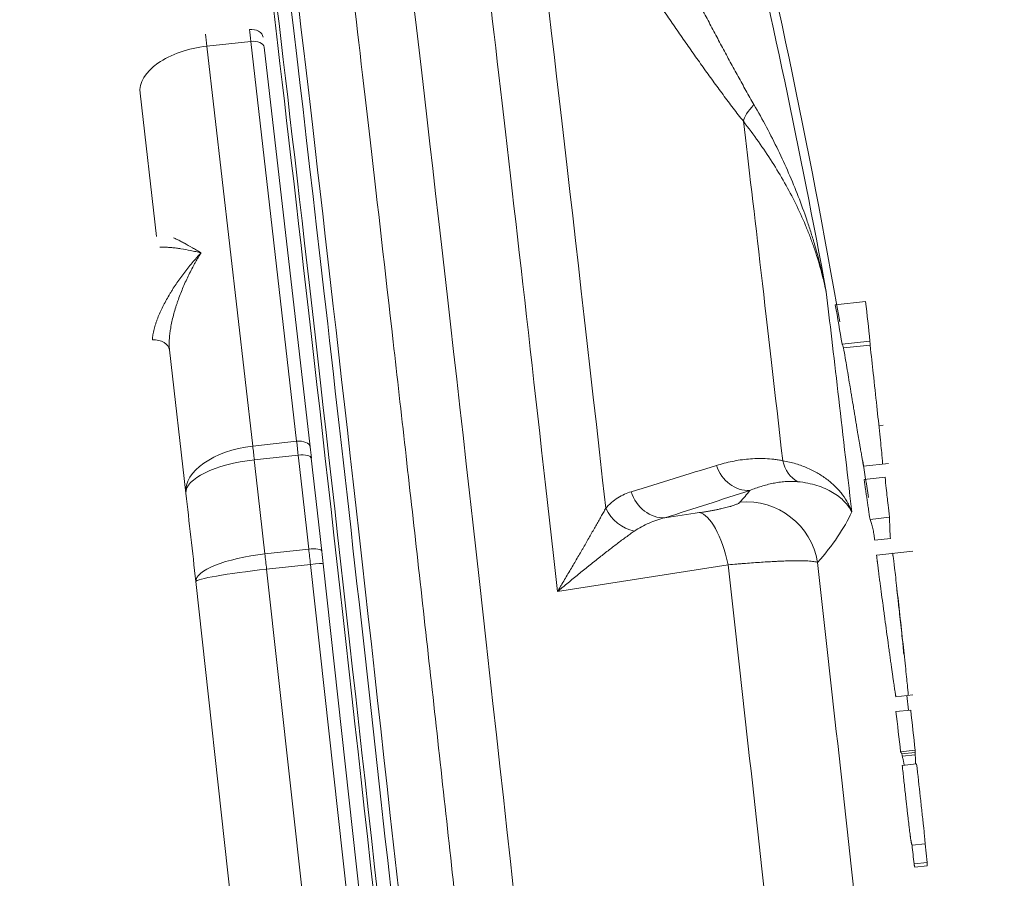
# Model space of a CAD drawing. Header units: millimetres. Extents: x -860 to 860, y -3056 to 396.
# Tile 14 of 242: x -421 to -393, y -1984 to -1960. Entities that reach past the tile are written whole.
import ezdxf

# ---------------------------------------------------------------- set-up
doc = ezdxf.new("R2010")
doc.units = ezdxf.units.MM
doc.layers.add('ORTHO$2', color=7, linetype='Continuous', true_color=0xffffff)

msp = doc.modelspace()

# ---------------------------------------------------------------- linework, layer by layer
at = {"layer": 'ORTHO$2', "color": 155, "linetype": 'Continuous', "lineweight": 13}
for p, q in [((-414.582, -1960.66), (-415.814, -1960.795)), ((-413.292, -1971.902), (-414.582, -1960.66)), ((-415.814, -1960.795), (-414.525, -1972.037)), ((-417.231, -1966.148), (-417.693, -1962.12)), ((-416.403, -1973.362), (-416.865, -1969.333)), ((-414.525, -1972.037), (-413.292, -1971.902)), ((-413.248, -1972.288), (-414.481, -1972.423)), ((-414.184, -1975.068), (-412.951, -1974.932)), ((-412.904, -1975.361), (-414.136, -1975.496)), ((-414.136, -1975.496), (-412.648, -1988.996)), ((-411.415, -1988.86), (-412.904, -1975.361)), ((-414.636, -1989.346), (-416.124, -1975.847))]:
    msp.add_line(p, q, dxfattribs=at)
at = {"layer": 'ORTHO$2', "color": 155, "linetype": 'Continuous', "lineweight": 18}
for p, q in [((-414.204, -1960.82), (-412.915, -1972.062)), ((-397.303, -1967.971), (-398.154, -1968.065)), ((-397.18, -1969.087), (-397.962, -1969.173)), ((-397.177, -1969.197), (-397.922, -1969.279)), ((-396.93, -1971.466), (-396.808, -1971.453)), ((-397.362, -1972.601), (-396.659, -1972.523)), ((-396.757, -1972.915), (-397.346, -1972.98)), ((-396.633, -1974.039), (-397.179, -1974.099)), ((-396.606, -1974.633), (-397.046, -1974.681)), ((-395.972, -1974.988), (-396.991, -1975.099)), ((-412.546, -1975.345), (-411.057, -1988.845)), ((-396.451, -1979.084), (-395.972, -1979.032)), ((-396.095, -1979.462), (-396.141, -1979.05)), ((-396.036, -1979.456), (-396.452, -1979.501)), ((-395.911, -1980.583), (-396.318, -1980.627)), ((-395.91, -1980.646), (-396.295, -1980.689)), ((-395.907, -1980.714), (-396.275, -1980.754)), ((-395.869, -1980.969), (-396.273, -1981.014)), ((-395.632, -1983.214), (-395.997, -1983.254)), ((-395.574, -1983.74), (-395.632, -1983.214)), ((-395.574, -1983.74), (-395.942, -1983.78)), ((-395.569, -1983.835), (-395.921, -1983.874))]:
    msp.add_line(p, q, dxfattribs=at)
for start, end in [(9.91688, 13.83268), (8.62025, 8.89178)]:
    msp.add_arc((-615.726, -2006.609), 221, start, end, dxfattribs=at)
for centre, major_axis, ratio, start_param, end_param in [((-407.536, -1983.749), (-3.835, 34.924), 0.007221, 3.145614, 6.279746), ((-410.92, -1984.12), (3.513, -31.995), 0.007221, 0.014973, 3.157449), ((-410.709, -1984.097), (-3.523, 32.082), 0.007221, 3.141643, 6.283185), ((-411.302, -1984.162), (-3.471, 31.612), 0.007221, 3.158627, 6.283185), ((-411.404, -1984.173), (3.444, -31.366), 0.007221, 0.015758, 3.146684), ((-615.566, -2007.372), (-216.059, -45.266), 0.99724, 3.115687, 3.170524), ((-396.861, -1982.576), (-2.068, 18.837), 0.007221, 5.191014, 5.621735), ((-397.241, -1967.151), (-2.28, 20.76), 0.007221, 1.609526, 1.6634), ((-412.159, -1984.256), (3.629, -33.051), 0.007221, 1.855993, 1.940532), ((-412.825, -1972.969), (0.179, -1.63), 0.007221, 1.940532, 2.160062), ((-411.802, -1984.217), (-3.59, 32.693), 0.007221, 4.997585, 5.082125), ((-415.38, -1984.61), (3.411, -31.063), 0.007221, 1.855993, 1.940532), ((-412.546, -1975.454), (0.179, -1.63), 0.007221, 1.636463, 1.855993), ((-398.05, -1982.707), (-3.246, 29.557), 0.007221, 4.591549, 4.964562), ((-395.973, -1979.082), (-1.551, 14.123), 0.007221, 1.596461, 1.676465), ((-394.274, -1995.429), (-1.633, 14.876), 0.007221, 0.06149, 0.110863), ((-615.726, -2006.256), (220.935, 0), 0.997819, 0.102131, 0.104531)]:
    msp.add_ellipse(centre, major_axis=major_axis, ratio=ratio, start_param=start_param, end_param=end_param, dxfattribs=at)
at = {"layer": 'ORTHO$2', "color": 155, "linetype": 'Continuous', "lineweight": 13}
for centre, major_axis, ratio, start_param, end_param in [((-405.396, -1983.513), (3.756, -34.208), 0.007221, 1.787761, 2.741803), ((-403.786, -1983.337), (-3.614, 32.916), 0.007221, 5.006022, 5.806727), ((-414.594, -1960.586), (-0.358, -0.042), 0.723437, 3.131133, 4.701929), ((-414.472, -1961.766), (-0.218, 1.988), 0.007221, 5.301655, 5.521184), ((-415.705, -1961.902), (-0.218, 1.988), 0.007221, 5.301655, 5.521184), ((-414.562, -1960.859), (0.358, 0.041), 0.555736, 6.274499, 7.845296), ((-415.705, -1961.902), (1.987, 0.228), 0.555736, 1.56211, 3.132907), ((-399.929, -1962.396), (-0.787, -0.616), 0.311932, 5.154413, 5.969939), ((-398.66, -1982.774), (2.678, -24.384), 0.007221, 2.007292, 2.522271), ((-417.362, -1969.388), (-0.497, -0.051), 0.671175, 3.151334, 4.612482), ((-413.273, -1972.101), (-0.358, -0.041), 0.555736, 3.132907, 4.703703), ((-413.183, -1973.008), (-0.218, 1.988), 0.007221, 5.082125, 5.301655), ((-414.415, -1973.143), (-1.987, -0.228), 0.555736, 4.703703, 6.274499), ((-414.415, -1973.143), (-0.218, 1.988), 0.007221, 5.082125, 5.301655), ((-413.237, -1972.418), (0.358, 0.04), 0.36136, 6.275441, 7.846237), ((-414.415, -1973.143), (1.987, 0.224), 0.36136, 1.563052, 3.133848), ((-413.392, -1984.392), (-3.629, 33.051), 0.007221, 4.997585, 5.082125), ((-398.8, -1972.137), (0.194, 0.981), 0.853827, 2.055704, 2.87123), ((-400.662, -1972.295), (-0.31, 0.951), 0.882214, 1.585395, 2.908745), ((-403.05, -1973.064), (-0.303, 0.953), 0.875651, 1.559073, 2.91468), ((-617.063, -1994.347), (-217.464, -23.705), 0.108648, 3.022508, 3.035227), ((-400.617, -1975.593), (-1.497, 1.326), 0.98704, 4.016198, 5.539449), ((-403.765, -1973.543), (-0.758, 0.652), 0.832283, 1.071937, 2.152774), ((-401.76, -1975.884), (-0.295, 1.978), 0.339675, 4.921867, 6.16741), ((-616.858, -1996.229), (219.45, 23.922), 0.108648, 6.1641, 6.218937), ((-412.943, -1975.033), (-0.358, -0.04), 0.281339, 3.134068, 4.704864), ((-412.904, -1975.493), (-0.218, 1.988), 0.007221, 4.778056, 4.997585), ((-414.136, -1975.628), (-1.988, -0.223), 0.281339, 4.704864, 6.27566), ((-414.136, -1975.628), (-0.218, 1.988), 0.007221, 4.778056, 4.997585), ((-412.904, -1975.385), (0.358, 0.039), 0.065618, 6.275949, 7.846745), ((-414.136, -1975.628), (1.988, 0.219), 0.065618, 1.56356, 3.134356), ((-400.561, -1982.983), (3.579, -32.59), 0.007221, 1.467309, 1.805618)]:
    msp.add_ellipse(centre, major_axis=major_axis, ratio=ratio, start_param=start_param, end_param=end_param, dxfattribs=at)
at = {"layer": 'ORTHO$2', "color": 155, "linetype": 'Continuous', "lineweight": 18}
for points, knots in [([(-830.48, 82.787), (-831.415, -12.586), (-832.996, -188.157), (-834.886, -443.928), (-836.211, -684.526), (-836.795, -885.03), (-836.806, -1045.432), (-836.496, -1165.731), (-835.678, -1285.978), (-834.163, -1406.186), (-831.856, -1526.352), (-828.51, -1646.429), (-823.382, -1766.322), (-815.78, -1885.924), (-805.102, -2005.09), (-790.773, -2123.566), (-772.178, -2241.021), (-752.579, -2337.662), (-734.058, -2413.926), (-718.75, -2470.527), (-702.041, -2526.469), (-683.981, -2581.731), (-664.608, -2636.292), (-643.936, -2690.133), (-627.472, -2729.955), (-617.045, -2754.114), (-613.932, -2761.227), (-612.009, -2765.596), (-610.32, -2769.416), (-607.643, -2775.414), (-603.707, -2784.115), (-592.417, -2808.452), (-577.297, -2838.275), (-558.147, -2871.41), (-542.802, -2895.731), (-526.43, -2919.462), (-509.02, -2942.552), (-490.56, -2964.948), (-474.307, -2982.99), (-461.214, -2996.593), (-454.296, -3003.483), (-450.359, -3007.313), (-449.03, -3008.597), (-447.919, -3009.669), (-447.003, -3010.492), (-446.305, -3011.089), (-445.607, -3011.659), (-444.893, -3012.213), (-444.12, -3012.791), (-443.275, -3013.396), (-442.521, -3013.91), (-441.916, -3014.305), (-441.311, -3014.688), (-440.703, -3015.057), (-440.089, -3015.413), (-439.471, -3015.759), (-438.848, -3016.094), (-438.219, -3016.415), (-437.743, -3016.649), (-437.345, -3016.838), (-437.024, -3016.987), (-435.739, -3017.571), (-433.933, -3018.288), (-431.58, -3019.041), (-429.708, -3019.545), (-428.075, -3019.902), (-426.693, -3020.148), (-425.307, -3020.357), (-423.917, -3020.513), (-422.523, -3020.619), (-421.649, -3020.663), (-420.948, -3020.686), (-420.248, -3020.704), (-419.332, -3020.722), (-418.428, -3020.738), (-417.73, -3020.747), (-417.294, -3020.753), (-416.875, -3020.758), (-416.428, -3020.762), (-415.95, -3020.767), (-415.297, -3020.772), (-414.499, -3020.776), (-413.25, -3020.778), (-411.679, -3020.773), (-409.172, -3020.743), (-402.28, -3020.665), (-385.982, -3020.476), (-330.836, -3019.855), (-240.604, -3018.979), (-120.304, -3018.433), (-40.101, -3018.42), (0, -3018.419)], [0, 0, 0, 0, 0.078294, 0.144131, 0.209967, 0.275803, 0.308721, 0.341639, 0.374557, 0.407475, 0.440393, 0.473311, 0.506229, 0.539147, 0.572065, 0.604983, 0.637901, 0.670819, 0.687278, 0.703737, 0.720197, 0.736656, 0.753115, 0.769574, 0.786033, 0.790147, 0.792205, 0.792719, 0.794262, 0.795805, 0.798377, 0.802492, 0.818951, 0.82718, 0.83541, 0.843639, 0.851869, 0.860098, 0.868328, 0.872443, 0.876043, 0.876557, 0.877072, 0.877586, 0.877843, 0.8781, 0.878357, 0.878615, 0.878872, 0.879129, 0.879386, 0.879515, 0.879643, 0.879901, 0.880029, 0.880158, 0.880415, 0.880543, 0.880672, 0.880801, 0.880865, 0.880929, 0.881829, 0.882279, 0.882729, 0.883244, 0.883501, 0.883758, 0.884272, 0.88453, 0.884787, 0.884915, 0.885044, 0.885301, 0.88559, 0.885703, 0.885815, 0.885928, 0.886041, 0.886185, 0.88633, 0.886587, 0.886844, 0.887359, 0.887873, 0.888902, 0.893016, 0.901246, 0.934164, 0.967082, 1, 1, 1, 1]), ([(0, -3008.487), (-40.102, -3008.488), (-120.309, -3008.502), (-240.618, -3009.185), (-330.842, -3010.364), (-385.976, -3011.289), (-402.271, -3011.579), (-409.16, -3011.703), (-411.666, -3011.749), (-413.234, -3011.778), (-414.489, -3011.802), (-415.292, -3011.817), (-415.958, -3011.829), (-416.447, -3011.838), (-416.897, -3011.846), (-417.307, -3011.854), (-417.717, -3011.861), (-418.341, -3011.872), (-419.142, -3011.887), (-419.967, -3011.906), (-420.598, -3011.918), (-421.23, -3011.925), (-422.022, -3011.92), (-423.293, -3011.879), (-424.567, -3011.789), (-425.842, -3011.648), (-427.116, -3011.473), (-428.625, -3011.203), (-430.362, -3010.8), (-432.552, -3010.183), (-434.24, -3009.576), (-435.442, -3009.073), (-435.742, -3008.945), (-436.115, -3008.781), (-436.56, -3008.579), (-437.149, -3008.3), (-437.734, -3008.009), (-438.313, -3007.704), (-438.89, -3007.39), (-439.463, -3007.062), (-440.032, -3006.719), (-440.596, -3006.368), (-441.289, -3005.916), (-442.088, -3005.365), (-442.851, -3004.805), (-443.579, -3004.24), (-444.282, -3003.663), (-444.97, -3003.066), (-445.864, -3002.244), (-446.934, -3001.17), (-448.218, -2999.882), (-452.058, -2996.011), (-458.796, -2989.06), (-471.542, -2975.366), (-487.358, -2957.252), (-505.319, -2934.837), (-522.259, -2911.789), (-538.199, -2888.154), (-553.159, -2863.98), (-571.874, -2831.094), (-586.733, -2801.548), (-597.929, -2777.452), (-601.847, -2768.84), (-604.521, -2762.899), (-606.215, -2759.108), (-608.145, -2754.769), (-611.268, -2747.706), (-621.734, -2723.71), (-638.262, -2684.178), (-659.018, -2630.743), (-678.471, -2576.602), (-696.6, -2521.772), (-713.361, -2466.264), (-728.71, -2410.085), (-747.282, -2334.366), (-766.923, -2238.346), (-785.55, -2121.526), (-799.887, -2003.583), (-810.558, -1884.849), (-818.145, -1765.597), (-823.244, -1645.961), (-826.553, -1526.045), (-828.821, -1405.983), (-830.283, -1285.859), (-831.054, -1165.675), (-831.331, -1045.402), (-831.302, -885.023), (-830.726, -684.54), (-829.444, -443.96), (-827.602, -188.213), (-826.053, -12.66), (-825.136, 82.7)], [0, 0, 0, 0, 0.032918, 0.065837, 0.098755, 0.106984, 0.111099, 0.112128, 0.112642, 0.113157, 0.113414, 0.113671, 0.113816, 0.11396, 0.114073, 0.114185, 0.114298, 0.11441, 0.1147, 0.114957, 0.115085, 0.115214, 0.115471, 0.115728, 0.116243, 0.1165, 0.116757, 0.117271, 0.117721, 0.118171, 0.119072, 0.119136, 0.1192, 0.119329, 0.119457, 0.119586, 0.119843, 0.119972, 0.1201, 0.120357, 0.120486, 0.120615, 0.120872, 0.121129, 0.121386, 0.121643, 0.1219, 0.122158, 0.122415, 0.122929, 0.123444, 0.123958, 0.127558, 0.131673, 0.139903, 0.148132, 0.156362, 0.164591, 0.172821, 0.181051, 0.19751, 0.201624, 0.204196, 0.205739, 0.207282, 0.207797, 0.209854, 0.213969, 0.230428, 0.246887, 0.263346, 0.279805, 0.296264, 0.312724, 0.329183, 0.362101, 0.395019, 0.427938, 0.460856, 0.493774, 0.526692, 0.559611, 0.592529, 0.625447, 0.658365, 0.691284, 0.724202, 0.790039, 0.855875, 0.921712, 1, 1, 1, 1]), ([(0, -3011.038), (-40.101, -3011.04), (-120.306, -3011.054), (-240.609, -3011.757), (-330.837, -3012.979), (-385.978, -3013.948), (-402.276, -3014.253), (-409.166, -3014.383), (-411.674, -3014.431), (-413.241, -3014.464), (-414.497, -3014.491), (-415.301, -3014.509), (-415.965, -3014.524), (-416.453, -3014.535), (-416.906, -3014.545), (-417.326, -3014.554), (-417.757, -3014.563), (-418.431, -3014.576), (-419.303, -3014.593), (-420.197, -3014.611), (-420.882, -3014.622), (-421.569, -3014.628), (-422.43, -3014.619), (-423.81, -3014.57), (-425.194, -3014.467), (-426.576, -3014.308), (-427.958, -3014.112), (-429.593, -3013.812), (-431.475, -3013.369), (-433.845, -3012.689), (-435.672, -3012.022), (-436.973, -3011.471), (-437.297, -3011.331), (-437.7, -3011.151), (-438.181, -3010.93), (-438.818, -3010.625), (-439.449, -3010.306), (-440.075, -3009.974), (-440.697, -3009.631), (-441.314, -3009.274), (-441.928, -3008.9), (-442.539, -3008.514), (-443.295, -3008.015), (-444.148, -3007.419), (-444.938, -3006.836), (-445.67, -3006.268), (-446.375, -3005.689), (-447.067, -3005.086), (-447.966, -3004.258), (-449.041, -3003.175), (-450.33, -3001.878), (-454.185, -2997.978), (-460.951, -2990.977), (-473.749, -2977.184), (-489.629, -2958.948), (-507.659, -2936.391), (-524.664, -2913.209), (-540.663, -2889.446), (-555.676, -2865.152), (-574.455, -2832.119), (-589.361, -2802.464), (-600.59, -2778.302), (-604.52, -2769.668), (-607.201, -2763.715), (-608.898, -2759.921), (-610.83, -2755.58), (-613.957, -2748.512), (-624.437, -2724.503), (-640.987, -2684.949), (-661.771, -2631.483), (-681.25, -2577.31), (-699.404, -2522.445), (-716.187, -2466.895), (-731.557, -2410.669), (-750.155, -2334.883), (-769.82, -2238.78), (-788.466, -2121.872), (-802.817, -2003.849), (-813.495, -1885.048), (-821.085, -1765.737), (-826.186, -1646.055), (-829.495, -1526.111), (-831.761, -1406.031), (-833.221, -1285.891), (-833.991, -1165.693), (-834.267, -1045.411), (-834.236, -885.022), (-833.662, -684.531), (-832.381, -443.946), (-830.548, -189.358), (-829.013, -14.965), (-828.11, 79.234)], [0, 0, 0, 0, 0.03295, 0.065899, 0.098849, 0.107087, 0.111205, 0.112235, 0.11275, 0.113265, 0.113522, 0.11378, 0.113924, 0.114069, 0.114182, 0.114294, 0.114407, 0.11452, 0.114809, 0.115067, 0.115195, 0.115324, 0.115582, 0.115839, 0.116354, 0.116611, 0.116869, 0.117383, 0.117834, 0.118284, 0.119185, 0.11925, 0.119314, 0.119443, 0.119572, 0.1197, 0.119958, 0.120086, 0.120215, 0.120472, 0.120601, 0.12073, 0.120987, 0.121245, 0.121502, 0.12176, 0.122017, 0.122274, 0.122532, 0.123047, 0.123562, 0.124076, 0.12768, 0.131799, 0.140036, 0.148274, 0.156511, 0.164749, 0.172986, 0.181224, 0.197698, 0.201817, 0.204391, 0.205936, 0.20748, 0.207995, 0.210055, 0.214173, 0.230648, 0.247123, 0.263598, 0.280073, 0.296548, 0.313023, 0.329497, 0.362447, 0.395397, 0.428347, 0.461296, 0.494246, 0.527196, 0.560146, 0.593095, 0.626045, 0.658995, 0.691945, 0.724894, 0.790794, 0.856693, 0.922593, 1, 1, 1, 1]), ([(-412.837, -1950.377), (-412.837, -1950.375), (-412.816, -1950.442), (-412.767, -1950.783), (-412.582, -1952.091), (-412.258, -1954.69), (-411.796, -1958.542), (-411.231, -1963.384), (-410.588, -1969.013), (-409.89, -1975.212), (-409.166, -1981.742), (-408.441, -1988.356), (-407.744, -1994.802), (-407.102, -2000.834), (-406.538, -2006.223), (-406.075, -2010.762), (-405.73, -2014.281), (-405.526, -2016.486), (-405.474, -2017.336), (-405.464, -2017.458), (-405.466, -2017.461)], [0, 0, 0, 0, 0.006857, 0.039174, 0.093032, 0.156224, 0.220675, 0.285321, 0.350017, 0.414729, 0.479448, 0.544171, 0.608893, 0.673613, 0.738327, 0.803029, 0.867701, 0.932285, 0.985062, 1, 1, 1, 1]), ([(-402.186, -1959.199), (-402.115, -1959.337), (-401.972, -1959.612), (-401.757, -1960.022), (-401.541, -1960.431), (-401.397, -1960.702), (-401.252, -1960.973), (-401.179, -1961.108), (-401.033, -1961.377), (-400.96, -1961.511), (-400.813, -1961.778), (-400.739, -1961.911), (-400.59, -1962.175), (-400.515, -1962.307), (-400.44, -1962.438)], [0, 0, 0, 0, 0.125, 0.25, 0.375, 0.5, 0.5, 0.625, 0.625, 0.75, 0.75, 0.875, 0.875, 1, 1, 1, 1]), ([(-400.738, -1962.907), (-400.786, -1962.846), (-400.882, -1962.723), (-400.977, -1962.598), (-401.119, -1962.411), (-401.214, -1962.285), (-401.403, -1962.031), (-401.497, -1961.903), (-401.684, -1961.646), (-401.777, -1961.517), (-401.963, -1961.256), (-402.056, -1961.126), (-402.241, -1960.863), (-402.426, -1960.599), (-402.703, -1960.2), (-402.886, -1959.931), (-402.978, -1959.797)], [0, 0, 0, 0, 0.0625, 0.125, 0.125, 0.25, 0.25, 0.375, 0.375, 0.5, 0.5, 0.625, 0.625, 0.75, 0.875, 1, 1, 1, 1]), ([(-400.44, -1962.438), (-400.318, -1962.65), (-400.2, -1962.862), (-399.975, -1963.288), (-399.866, -1963.502), (-399.659, -1963.931), (-399.56, -1964.147), (-399.371, -1964.58), (-399.281, -1964.798), (-399.111, -1965.236), (-399.031, -1965.457), (-398.936, -1965.734), (-398.917, -1965.789), (-398.881, -1965.901), (-398.863, -1965.956), (-398.81, -1966.124), (-398.708, -1966.459), (-398.617, -1966.796), (-398.534, -1967.135), (-398.507, -1967.248), (-398.469, -1967.419), (-398.457, -1967.475), (-398.439, -1967.561), (-398.43, -1967.603), (-398.421, -1967.646), (-398.417, -1967.667), (-398.416, -1967.675), (-398.413, -1967.689), (-398.411, -1967.696), (-398.41, -1967.703)], [0, 0, 0, 0, 0.125, 0.125, 0.25, 0.25, 0.375, 0.375, 0.5, 0.5, 0.625, 0.625, 0.65625, 0.65625, 0.6875, 0.6875, 0.75, 0.875, 0.875, 0.9375, 0.9375, 0.96875, 0.96875, 0.984375, 0.992187, 0.992187, 0.996094, 0.996094, 1, 1, 1, 1]), ([(-398.41, -1967.703), (-398.411, -1967.696), (-398.413, -1967.69), (-398.415, -1967.682), (-398.415, -1967.68), (-398.416, -1967.677), (-398.417, -1967.672), (-398.42, -1967.653), (-398.43, -1967.61), (-398.45, -1967.518), (-398.493, -1967.333), (-398.534, -1967.176), (-398.62, -1966.862), (-398.685, -1966.654), (-398.792, -1966.344), (-398.83, -1966.242), (-398.889, -1966.087), (-398.909, -1966.036), (-398.95, -1965.934), (-398.971, -1965.883), (-399.077, -1965.629), (-399.169, -1965.428), (-399.365, -1965.029), (-399.469, -1964.832), (-399.689, -1964.44), (-399.806, -1964.246), (-400.051, -1963.86), (-400.18, -1963.668), (-400.449, -1963.286), (-400.59, -1963.096), (-400.738, -1962.907)], [0, 0, 0, 0, 0.003906, 0.003906, 0.004883, 0.004883, 0.005859, 0.007813, 0.015625, 0.03125, 0.0625, 0.125, 0.125, 0.25, 0.25, 0.3125, 0.3125, 0.34375, 0.34375, 0.375, 0.375, 0.5, 0.5, 0.625, 0.625, 0.75, 0.75, 0.875, 0.875, 1, 1, 1, 1]), ([(-416.752, -1966.181), (-416.751, -1966.181), (-416.719, -1966.196), (-416.654, -1966.227), (-416.554, -1966.278), (-416.483, -1966.316), (-416.376, -1966.374), (-416.301, -1966.416), (-416.203, -1966.473), (-416.183, -1966.484), (-416.143, -1966.507), (-416.103, -1966.531), (-416.052, -1966.561), (-416.016, -1966.583), (-415.998, -1966.594), (-415.99, -1966.598), (-415.985, -1966.602), (-415.982, -1966.603), (-415.979, -1966.605)], [0, 0, 0, 0, 0.005717, 0.147758, 0.289798, 0.431838, 0.431838, 0.715919, 0.715919, 0.786939, 0.786939, 0.85796, 0.92898, 0.96449, 0.982245, 0.991122, 0.991122, 1, 1, 1, 1]), ([(-415.979, -1966.605), (-415.983, -1966.604), (-415.986, -1966.603), (-415.992, -1966.602), (-416.001, -1966.599), (-416.023, -1966.594), (-416.066, -1966.584), (-416.151, -1966.565), (-416.223, -1966.55), (-416.363, -1966.522), (-416.454, -1966.505), (-416.587, -1966.484), (-416.673, -1966.472), (-416.799, -1966.457), (-416.899, -1966.449), (-416.958, -1966.446), (-416.987, -1966.445), (-416.996, -1966.444), (-417.015, -1966.444), (-417.025, -1966.443), (-417.07, -1966.442), (-417.105, -1966.443), (-417.139, -1966.444)], [0, 0, 0, 0, 0.006976, 0.006976, 0.013951, 0.027903, 0.055805, 0.11161, 0.223221, 0.223221, 0.446441, 0.446441, 0.558051, 0.669662, 0.781272, 0.837077, 0.837077, 0.864979, 0.864979, 0.892882, 0.892882, 1, 1, 1, 1]), ([(-417.347, -1969.051), (-417.346, -1969.027), (-417.342, -1968.979), (-417.335, -1968.93), (-417.323, -1968.856), (-417.312, -1968.805), (-417.286, -1968.703), (-417.271, -1968.65), (-417.249, -1968.584), (-417.244, -1968.571), (-417.235, -1968.544), (-417.23, -1968.531), (-417.216, -1968.491), (-417.206, -1968.464), (-417.175, -1968.384), (-417.152, -1968.33), (-417.104, -1968.224), (-417.079, -1968.17), (-417.026, -1968.064), (-416.97, -1967.957), (-416.91, -1967.851), (-416.871, -1967.785), (-416.863, -1967.772), (-416.847, -1967.745), (-416.839, -1967.732), (-416.815, -1967.692), (-416.766, -1967.613), (-416.681, -1967.484), (-416.575, -1967.331), (-416.501, -1967.231), (-416.388, -1967.082), (-416.31, -1966.984), (-416.189, -1966.84), (-416.128, -1966.768), (-416.054, -1966.686), (-416.017, -1966.645), (-415.998, -1966.625), (-415.99, -1966.616), (-415.985, -1966.61), (-415.982, -1966.608), (-415.979, -1966.605)], [0, 0, 0, 0, 0.03125, 0.0625, 0.0625, 0.125, 0.125, 0.1875, 0.1875, 0.203125, 0.203125, 0.21875, 0.21875, 0.25, 0.25, 0.3125, 0.3125, 0.375, 0.375, 0.4375, 0.5, 0.5, 0.515625, 0.515625, 0.53125, 0.53125, 0.5625, 0.625, 0.6875, 0.75, 0.75, 0.875, 0.875, 0.9375, 0.96875, 0.984375, 0.992187, 0.996094, 0.996094, 1, 1, 1, 1]), ([(-415.979, -1966.605), (-415.982, -1966.608), (-415.984, -1966.611), (-415.988, -1966.618), (-415.994, -1966.628), (-416.008, -1966.651), (-416.036, -1966.698), (-416.076, -1966.765), (-416.107, -1966.819), (-416.138, -1966.874), (-416.154, -1966.901), (-416.229, -1967.039), (-416.287, -1967.15), (-416.368, -1967.319), (-416.421, -1967.433), (-416.496, -1967.605), (-416.566, -1967.78), (-416.609, -1967.898), (-416.64, -1967.987), (-416.65, -1968.017), (-416.67, -1968.076), (-416.68, -1968.106), (-416.708, -1968.196), (-416.725, -1968.255), (-416.758, -1968.374), (-416.773, -1968.434), (-416.8, -1968.552), (-416.812, -1968.611), (-416.829, -1968.699), (-416.836, -1968.743), (-416.843, -1968.787), (-416.847, -1968.816), (-416.849, -1968.831), (-416.859, -1968.904), (-416.864, -1968.961), (-416.872, -1969.072), (-416.874, -1969.126), (-416.873, -1969.206), (-416.872, -1969.258), (-416.868, -1969.309), (-416.865, -1969.333)], [0, 0, 0, 0, 0.003906, 0.003906, 0.007812, 0.015625, 0.03125, 0.0625, 0.09375, 0.09375, 0.125, 0.125, 0.25, 0.25, 0.3125, 0.375, 0.4375, 0.5, 0.5, 0.53125, 0.53125, 0.5625, 0.5625, 0.625, 0.625, 0.6875, 0.6875, 0.75, 0.75, 0.78125, 0.796875, 0.796875, 0.8125, 0.8125, 0.875, 0.875, 0.9375, 0.9375, 0.96875, 1, 1, 1, 1]), ([(-397.962, -1969.173), (-397.96, -1969.177), (-397.958, -1969.18), (-397.955, -1969.187), (-397.954, -1969.19), (-397.949, -1969.201), (-397.945, -1969.209), (-397.936, -1969.235), (-397.929, -1969.255), (-397.922, -1969.279)], [0, 0, 0, 0, 0.125, 0.125, 0.25, 0.25, 0.5, 0.5, 1, 1, 1, 1]), ([(-397.177, -1969.197), (-397.179, -1969.16), (-397.18, -1969.129), (-397.18, -1969.099), (-397.18, -1969.093), (-397.18, -1969.087)], [0, 0, 0, 0, 0.801774, 0.801774, 1, 1, 1, 1]), ([(-396.826, -1972.542), (-396.825, -1972.542), (-396.825, -1972.54), (-396.825, -1972.513), (-396.832, -1972.428), (-396.86, -1972.13), (-396.88, -1971.936), (-396.93, -1971.458), (-396.957, -1971.197), (-396.988, -1970.91), (-397.02, -1970.619), (-397.054, -1970.312), (-397.115, -1969.756), (-397.144, -1969.491), (-397.177, -1969.197)], [0, 0, 0, 0, 0.038722, 0.038722, 0.238602, 0.238602, 0.438482, 0.438482, 0.638362, 0.638362, 0.638362, 0.848503, 0.848503, 1, 1, 1, 1]), ([(-397.922, -1969.279), (-397.906, -1969.37), (-397.891, -1969.461), (-397.86, -1969.644), (-397.845, -1969.735), (-397.815, -1969.919), (-397.799, -1970.011), (-397.768, -1970.195), (-397.753, -1970.288), (-397.73, -1970.427), (-397.722, -1970.473), (-397.707, -1970.567), (-397.699, -1970.613), (-397.676, -1970.753), (-397.66, -1970.845), (-397.641, -1970.959), (-397.638, -1970.981), (-397.63, -1971.027), (-397.619, -1971.094), (-397.604, -1971.183), (-397.593, -1971.249), (-397.586, -1971.293), (-397.582, -1971.315), (-397.571, -1971.379), (-397.55, -1971.506), (-397.53, -1971.624), (-397.511, -1971.737), (-397.505, -1971.774), (-397.493, -1971.845), (-397.487, -1971.88), (-397.475, -1971.948), (-397.47, -1971.98), (-397.459, -1972.042), (-397.454, -1972.072), (-397.439, -1972.156), (-397.431, -1972.207), (-397.42, -1972.266), (-397.418, -1972.277), (-397.415, -1972.299), (-397.413, -1972.31), (-397.407, -1972.342), (-397.404, -1972.361), (-397.394, -1972.417), (-397.382, -1972.483), (-397.374, -1972.53), (-397.369, -1972.558), (-397.367, -1972.566), (-397.364, -1972.579), (-397.363, -1972.585), (-397.362, -1972.593), (-397.361, -1972.596), (-397.36, -1972.6), (-397.36, -1972.6), (-397.36, -1972.6)], [0, 0, 0, 0, 0.059286, 0.059286, 0.118571, 0.118571, 0.177857, 0.177857, 0.237142, 0.237142, 0.266785, 0.266785, 0.296428, 0.296428, 0.355714, 0.355714, 0.370535, 0.370535, 0.385356, 0.414999, 0.429821, 0.429821, 0.444642, 0.444642, 0.474285, 0.533571, 0.533571, 0.563213, 0.563213, 0.592856, 0.592856, 0.622499, 0.622499, 0.652142, 0.652142, 0.711427, 0.711427, 0.726249, 0.726249, 0.74107, 0.74107, 0.770713, 0.770713, 0.829999, 0.889284, 0.889284, 0.918927, 0.918927, 0.94857, 0.94857, 0.978213, 0.978213, 1, 1, 1, 1]), ([(-401.496, -1972.582), (-401.423, -1972.56), (-401.275, -1972.518), (-401.051, -1972.466), (-400.9, -1972.439), (-400.748, -1972.416), (-400.671, -1972.407), (-400.517, -1972.393), (-400.439, -1972.389), (-400.282, -1972.384), (-400.203, -1972.385), (-400.043, -1972.391), (-399.962, -1972.398), (-399.839, -1972.412), (-399.757, -1972.424), (-399.674, -1972.439), (-399.632, -1972.447)], [0, 0, 0, 0, 0.125, 0.25, 0.375, 0.375, 0.5, 0.5, 0.625, 0.625, 0.75, 0.75, 0.875, 0.875, 0.9375, 1, 1, 1, 1]), ([(-399.632, -1972.447), (-399.504, -1972.47), (-399.382, -1972.499), (-399.148, -1972.57), (-399.037, -1972.61), (-398.826, -1972.702), (-398.726, -1972.753), (-398.538, -1972.864), (-398.45, -1972.923), (-398.286, -1973.05), (-398.21, -1973.118), (-398.122, -1973.206), (-398.105, -1973.224), (-398.072, -1973.26), (-398.056, -1973.278), (-398.008, -1973.333), (-397.978, -1973.371), (-397.893, -1973.485), (-397.844, -1973.563), (-397.779, -1973.683), (-397.75, -1973.744), (-397.72, -1973.816), (-397.706, -1973.852), (-397.7, -1973.868), (-397.698, -1973.875), (-397.697, -1973.877), (-397.696, -1973.879), (-397.696, -1973.879), (-397.695, -1973.882), (-397.694, -1973.885), (-397.693, -1973.888)], [0, 0, 0, 0, 0.125, 0.125, 0.25, 0.25, 0.375, 0.375, 0.5, 0.5, 0.625, 0.625, 0.65625, 0.65625, 0.6875, 0.6875, 0.75, 0.75, 0.875, 0.875, 0.9375, 0.96875, 0.984375, 0.992188, 0.994141, 0.995117, 0.995117, 0.996094, 0.996094, 1, 1, 1, 1]), ([(-403.888, -1973.318), (-403.485, -1973.194), (-403.083, -1973.071), (-402.286, -1972.826), (-401.889, -1972.704), (-401.496, -1972.582)], [0, 0, 0, 0, 0.5, 0.5, 1, 1, 1, 1]), ([(-399.211, -1973.038), (-399.272, -1973.032), (-399.332, -1973.03), (-399.45, -1973.029), (-399.508, -1973.032), (-399.624, -1973.04), (-399.681, -1973.046), (-399.793, -1973.062), (-399.849, -1973.072), (-399.961, -1973.094), (-400.016, -1973.107), (-400.125, -1973.136), (-400.234, -1973.167), (-400.395, -1973.221), (-400.501, -1973.262), (-400.554, -1973.284)], [0, 0, 0, 0, 0.125, 0.125, 0.25, 0.25, 0.375, 0.375, 0.5, 0.5, 0.625, 0.625, 0.75, 0.875, 1, 1, 1, 1]), ([(-397.693, -1973.888), (-397.694, -1973.886), (-397.695, -1973.884), (-397.696, -1973.881), (-397.697, -1973.88), (-397.7, -1973.875), (-397.704, -1973.865), (-397.709, -1973.856), (-397.72, -1973.837), (-397.727, -1973.824), (-397.749, -1973.786), (-397.766, -1973.761), (-397.818, -1973.687), (-397.878, -1973.615), (-397.95, -1973.546), (-397.987, -1973.512), (-398, -1973.501), (-398.026, -1973.479), (-398.04, -1973.469), (-398.108, -1973.415), (-398.168, -1973.375), (-398.296, -1973.299), (-398.364, -1973.264), (-398.511, -1973.199), (-398.588, -1973.17), (-398.752, -1973.119), (-398.838, -1973.097), (-399.018, -1973.061), (-399.113, -1973.047), (-399.211, -1973.038)], [0, 0, 0, 0, 0.003906, 0.003906, 0.007813, 0.007813, 0.015625, 0.03125, 0.03125, 0.0625, 0.0625, 0.125, 0.125, 0.25, 0.3125, 0.3125, 0.34375, 0.34375, 0.375, 0.375, 0.5, 0.5, 0.625, 0.625, 0.75, 0.75, 0.875, 0.875, 1, 1, 1, 1]), ([(-397.346, -1972.98), (-397.332, -1973.073), (-397.318, -1973.167), (-397.297, -1973.307), (-397.29, -1973.353), (-397.276, -1973.447), (-397.269, -1973.493), (-397.255, -1973.586), (-397.248, -1973.633), (-397.234, -1973.726), (-397.213, -1973.866), (-397.192, -1974.006), (-397.179, -1974.099)], [0, 0, 0, 0, 0.25, 0.25, 0.375, 0.375, 0.5, 0.5, 0.625, 0.625, 0.75, 1, 1, 1, 1]), ([(-396.633, -1974.039), (-396.663, -1973.772), (-396.684, -1973.585), (-396.713, -1973.318), (-396.733, -1973.134), (-396.757, -1972.915)], [0, 0, 0, 0, 0.422535, 0.422535, 1, 1, 1, 1]), ([(-404.604, -1973.785), (-404.578, -1973.755), (-404.525, -1973.698), (-404.469, -1973.647), (-404.385, -1973.575), (-404.326, -1973.532), (-404.207, -1973.455), (-404.145, -1973.421), (-404.019, -1973.363), (-403.954, -1973.338), (-403.888, -1973.318)], [0, 0, 0, 0, 0.125, 0.25, 0.25, 0.5, 0.5, 0.75, 0.75, 1, 1, 1, 1]), ([(-405.963, -1976.123), (-405.962, -1976.121), (-405.961, -1976.12), (-405.959, -1976.116), (-405.958, -1976.114), (-405.954, -1976.109), (-405.948, -1976.099), (-405.933, -1976.074), (-405.904, -1976.025), (-405.845, -1975.928), (-405.796, -1975.846), (-405.698, -1975.682), (-405.634, -1975.574), (-405.509, -1975.361), (-405.447, -1975.256), (-405.357, -1975.1), (-405.319, -1975.036), (-405.283, -1974.973), (-405.268, -1974.947), (-405.261, -1974.935), (-405.239, -1974.897), (-405.224, -1974.872), (-405.152, -1974.747), (-405.097, -1974.65), (-404.989, -1974.461), (-404.936, -1974.369), (-404.86, -1974.235), (-404.811, -1974.148), (-404.739, -1974.021), (-404.67, -1973.9), (-404.626, -1973.822), (-404.604, -1973.785)], [0, 0, 0, 0, 0.001953, 0.001953, 0.003906, 0.003906, 0.007813, 0.015625, 0.03125, 0.0625, 0.125, 0.125, 0.25, 0.25, 0.375, 0.375, 0.4375, 0.453125, 0.453125, 0.46875, 0.46875, 0.5, 0.5, 0.625, 0.625, 0.75, 0.75, 0.8125, 0.875, 0.9375, 1, 1, 1, 1]), ([(-402.942, -1974.052), (-403.019, -1974.07), (-403.094, -1974.092), (-403.242, -1974.141), (-403.315, -1974.169), (-403.458, -1974.231), (-403.529, -1974.265), (-403.667, -1974.341), (-403.735, -1974.382), (-403.802, -1974.428)], [0, 0, 0, 0, 0.25, 0.25, 0.5, 0.5, 0.75, 0.75, 1, 1, 1, 1]), ([(-397.179, -1974.099), (-397.164, -1974.134), (-397.15, -1974.174), (-397.125, -1974.259), (-397.113, -1974.305), (-397.096, -1974.378), (-397.09, -1974.403), (-397.08, -1974.455), (-397.076, -1974.481), (-397.066, -1974.534), (-397.062, -1974.562), (-397.056, -1974.604), (-397.054, -1974.619), (-397.05, -1974.649), (-397.048, -1974.665), (-397.046, -1974.681)], [0, 0, 0, 0, 0.25, 0.25, 0.5, 0.5, 0.625, 0.625, 0.75, 0.75, 0.875, 0.875, 0.9375, 0.9375, 1, 1, 1, 1]), ([(-396.606, -1974.633), (-396.611, -1974.567), (-396.616, -1974.466), (-396.622, -1974.335), (-396.628, -1974.203), (-396.632, -1974.108), (-396.633, -1974.039)], [0, 0, 0, 0, 0.44531, 0.44531, 0.44531, 1, 1, 1, 1]), ([(-403.802, -1974.428), (-403.84, -1974.455), (-403.917, -1974.509), (-403.997, -1974.566), (-404.117, -1974.654), (-404.2, -1974.716), (-404.368, -1974.844), (-404.454, -1974.91), (-404.63, -1975.046), (-404.719, -1975.116), (-404.855, -1975.225), (-404.901, -1975.261), (-404.971, -1975.317), (-404.994, -1975.335), (-405.041, -1975.373), (-405.158, -1975.467), (-405.277, -1975.563), (-405.469, -1975.719), (-405.566, -1975.798), (-405.714, -1975.919), (-405.788, -1975.98), (-405.875, -1976.051), (-405.919, -1976.087), (-405.941, -1976.105), (-405.95, -1976.113), (-405.954, -1976.116), (-405.955, -1976.117), (-405.957, -1976.118), (-405.959, -1976.12), (-405.961, -1976.122), (-405.963, -1976.123)], [0, 0, 0, 0, 0.0625, 0.125, 0.125, 0.25, 0.25, 0.375, 0.375, 0.5, 0.5, 0.5625, 0.5625, 0.59375, 0.59375, 0.625, 0.75, 0.75, 0.875, 0.875, 0.9375, 0.96875, 0.984375, 0.992187, 0.996094, 0.996094, 0.99707, 0.99707, 0.998047, 1, 1, 1, 1]), ([(-396.108, -1979.046), (-396.107, -1979.047), (-396.107, -1979.045), (-396.107, -1979.02), (-396.113, -1978.943), (-396.125, -1978.811), (-396.138, -1978.679), (-396.154, -1978.512), (-396.198, -1978.088), (-396.223, -1977.854), (-396.251, -1977.593), (-396.279, -1977.334), (-396.309, -1977.063), (-396.368, -1976.526), (-396.396, -1976.277), (-396.422, -1976.044), (-396.448, -1975.814), (-396.47, -1975.624), (-396.505, -1975.32), (-396.519, -1975.208), (-396.528, -1975.14), (-396.537, -1975.071), (-396.543, -1975.037), (-396.543, -1975.063), (-396.541, -1975.086), (-396.538, -1975.121)], [0, 0, 0, 0, 0.030008, 0.030008, 0.165511, 0.165511, 0.165511, 0.288322, 0.288322, 0.411133, 0.411133, 0.411133, 0.529033, 0.529033, 0.642087, 0.642087, 0.642087, 0.740747, 0.740747, 0.839407, 0.839407, 0.839407, 0.949119, 0.949119, 1, 1, 1, 1]), ([(-398.653, -1975.309), (-398.665, -1975.304), (-398.694, -1975.294), (-398.755, -1975.282), (-398.833, -1975.272), (-398.896, -1975.267), (-398.948, -1975.265), (-398.975, -1975.263), (-399.008, -1975.262), (-399.023, -1975.262), (-399.033, -1975.261), (-399.038, -1975.261), (-399.083, -1975.26), (-399.168, -1975.259), (-399.311, -1975.26), (-399.467, -1975.263), (-399.581, -1975.267), (-399.671, -1975.27), (-399.716, -1975.272), (-399.763, -1975.274), (-399.795, -1975.276), (-399.811, -1975.277), (-399.891, -1975.281), (-400.023, -1975.288), (-400.231, -1975.301), (-400.449, -1975.316), (-400.601, -1975.328), (-400.718, -1975.337), (-400.777, -1975.342), (-400.837, -1975.347), (-400.877, -1975.35), (-400.898, -1975.352), (-400.999, -1975.36), (-401.081, -1975.367), (-401.164, -1975.375)], [0, 0, 0, 0, 0.0625, 0.125, 0.1875, 0.25, 0.25, 0.28125, 0.296875, 0.304688, 0.304688, 0.3125, 0.3125, 0.375, 0.4375, 0.5, 0.5625, 0.5625, 0.59375, 0.609375, 0.609375, 0.625, 0.625, 0.6875, 0.75, 0.8125, 0.875, 0.875, 0.90625, 0.921875, 0.921875, 0.9375, 0.9375, 1, 1, 1, 1]), ([(-396.992, -1975.1), (-396.992, -1975.1), (-396.992, -1975.1), (-396.993, -1975.103), (-396.992, -1975.122), (-396.989, -1975.145), (-396.985, -1975.186), (-396.984, -1975.195), (-396.982, -1975.215), (-396.979, -1975.236), (-396.977, -1975.26), (-396.974, -1975.28), (-396.973, -1975.287), (-396.972, -1975.301), (-396.967, -1975.337), (-396.962, -1975.378), (-396.953, -1975.448), (-396.949, -1975.486), (-396.942, -1975.537), (-396.941, -1975.547), (-396.938, -1975.569), (-396.937, -1975.579), (-396.933, -1975.612), (-396.924, -1975.679), (-396.908, -1975.799), (-396.895, -1975.902), (-396.886, -1975.97), (-396.884, -1975.983), (-396.88, -1976.01), (-396.876, -1976.038), (-396.871, -1976.079), (-396.867, -1976.107), (-396.85, -1976.232), (-396.835, -1976.345), (-396.812, -1976.517), (-396.804, -1976.574), (-396.793, -1976.662), (-396.789, -1976.691), (-396.781, -1976.749), (-396.777, -1976.779), (-396.757, -1976.925), (-396.741, -1977.042), (-396.71, -1977.274), (-396.694, -1977.39), (-396.675, -1977.535), (-396.671, -1977.564), (-396.663, -1977.621), (-396.659, -1977.65), (-396.647, -1977.735), (-396.632, -1977.846), (-396.614, -1977.979), (-396.603, -1978.056), (-396.596, -1978.107), (-396.592, -1978.133), (-396.582, -1978.207), (-396.575, -1978.255), (-396.566, -1978.323), (-396.563, -1978.346), (-396.556, -1978.39), (-396.547, -1978.454), (-396.539, -1978.514), (-396.531, -1978.571), (-396.528, -1978.589), (-396.523, -1978.624), (-396.52, -1978.641), (-396.508, -1978.724), (-396.5, -1978.78), (-396.489, -1978.856), (-396.485, -1978.879), (-396.48, -1978.912), (-396.478, -1978.922), (-396.475, -1978.942), (-396.474, -1978.952), (-396.467, -1978.997), (-396.462, -1979.025), (-396.457, -1979.055), (-396.456, -1979.063), (-396.454, -1979.073), (-396.453, -1979.075), (-396.452, -1979.079), (-396.452, -1979.081), (-396.451, -1979.084), (-396.451, -1979.084), (-396.451, -1979.084)], [0, 0, 0, 0, 0.002384, 0.030431, 0.030431, 0.086524, 0.086524, 0.100547, 0.100547, 0.11457, 0.128593, 0.128593, 0.135605, 0.135605, 0.142617, 0.170663, 0.170663, 0.19871, 0.19871, 0.205721, 0.205721, 0.212733, 0.212733, 0.226756, 0.254803, 0.28285, 0.28285, 0.289861, 0.289861, 0.296873, 0.303884, 0.310896, 0.310896, 0.366989, 0.366989, 0.395036, 0.395036, 0.409059, 0.409059, 0.423082, 0.423082, 0.479175, 0.479175, 0.535269, 0.535269, 0.549292, 0.549292, 0.563315, 0.563315, 0.591362, 0.619408, 0.633431, 0.633431, 0.647455, 0.647455, 0.675501, 0.675501, 0.689525, 0.689525, 0.703548, 0.731594, 0.731594, 0.745618, 0.745618, 0.759641, 0.759641, 0.815734, 0.815734, 0.843781, 0.843781, 0.857804, 0.857804, 0.871827, 0.871827, 0.92792, 0.92792, 0.955967, 0.955967, 0.96999, 0.96999, 0.984013, 0.984013, 1, 1, 1, 1]), ([(-396.429, -1976.079), (-396.429, -1976.071), (-396.429, -1976.069), (-396.426, -1976.083), (-396.425, -1976.09), (-396.422, -1976.111), (-396.419, -1976.132), (-396.415, -1976.166), (-396.404, -1976.254), (-396.399, -1976.302), (-396.392, -1976.363), (-396.385, -1976.42), (-396.377, -1976.49), (-396.368, -1976.571), (-396.359, -1976.65), (-396.35, -1976.734), (-396.34, -1976.828), (-396.328, -1976.933), (-396.316, -1977.04), (-396.294, -1977.247), (-396.284, -1977.344), (-396.274, -1977.435), (-396.265, -1977.523), (-396.257, -1977.598), (-396.251, -1977.656), (-396.245, -1977.716), (-396.241, -1977.756), (-396.239, -1977.788), (-396.236, -1977.818), (-396.233, -1977.852), (-396.23, -1977.882)], [0, 0, 0, 0, 0.093958, 0.093958, 0.165321, 0.165321, 0.165321, 0.244, 0.244, 0.318777, 0.318777, 0.318777, 0.39808, 0.39808, 0.39808, 0.487528, 0.487528, 0.487528, 0.59633, 0.59633, 0.705132, 0.705132, 0.705132, 0.807313, 0.807313, 0.807313, 0.896534, 0.896534, 0.896534, 1, 1, 1, 1]), ([(-396.275, -1980.754), (-396.266, -1980.78), (-396.258, -1980.808), (-396.243, -1980.868), (-396.236, -1980.9), (-396.226, -1980.953), (-396.223, -1980.971), (-396.219, -1980.995), (-396.218, -1981.001), (-396.217, -1981.006)], [0, 0, 0, 0, 0.37851, 0.37851, 0.75702, 0.75702, 0.946275, 0.946275, 1, 1, 1, 1]), ([(-395.898, -1980.959), (-395.9, -1980.924), (-395.902, -1980.888), (-395.903, -1980.853), (-395.905, -1980.799), (-395.906, -1980.754), (-395.907, -1980.714)], [0, 0, 0, 0, 0.37531, 0.37531, 0.37531, 1, 1, 1, 1]), ([(-396.273, -1981.014), (-396.259, -1981.145), (-396.244, -1981.277), (-396.215, -1981.545), (-396.2, -1981.68), (-396.181, -1981.85), (-396.178, -1981.884), (-396.17, -1981.953), (-396.166, -1981.988), (-396.158, -1982.057), (-396.155, -1982.091), (-396.147, -1982.16), (-396.139, -1982.229), (-396.131, -1982.298), (-396.126, -1982.35), (-396.124, -1982.367), (-396.12, -1982.401), (-396.118, -1982.418), (-396.108, -1982.503), (-396.1, -1982.57), (-396.089, -1982.666), (-396.085, -1982.697), (-396.08, -1982.743), (-396.078, -1982.759), (-396.074, -1982.789), (-396.072, -1982.804), (-396.067, -1982.848), (-396.063, -1982.876), (-396.056, -1982.93), (-396.053, -1982.956), (-396.048, -1982.992), (-396.047, -1983.003), (-396.044, -1983.025), (-396.043, -1983.035), (-396.039, -1983.064), (-396.036, -1983.081), (-396.033, -1983.104), (-396.031, -1983.111), (-396.029, -1983.124), (-396.028, -1983.131), (-396.025, -1983.148), (-396.024, -1983.158), (-396.021, -1983.17), (-396.021, -1983.174), (-396.019, -1983.181), (-396.017, -1983.191), (-396.015, -1983.2), (-396.011, -1983.215), (-396.009, -1983.224), (-396.005, -1983.237), (-396.003, -1983.242), (-396.001, -1983.247), (-396, -1983.248), (-395.998, -1983.251), (-395.998, -1983.252), (-395.997, -1983.254)], [0, 0, 0, 0, 0.125, 0.125, 0.25, 0.25, 0.28125, 0.28125, 0.3125, 0.3125, 0.34375, 0.34375, 0.375, 0.40625, 0.40625, 0.421875, 0.421875, 0.4375, 0.4375, 0.5, 0.5, 0.53125, 0.53125, 0.546875, 0.546875, 0.5625, 0.5625, 0.59375, 0.59375, 0.625, 0.625, 0.640625, 0.640625, 0.65625, 0.65625, 0.6875, 0.6875, 0.703125, 0.703125, 0.71875, 0.71875, 0.75, 0.75, 0.765625, 0.765625, 0.78125, 0.8125, 0.8125, 0.875, 0.875, 0.9375, 0.9375, 0.96875, 0.96875, 1, 1, 1, 1]), ([(-395.632, -1983.214), (-395.631, -1983.211), (-395.631, -1983.209), (-395.63, -1983.196), (-395.632, -1983.164), (-395.635, -1983.131), (-395.637, -1983.1), (-395.642, -1983.046), (-395.649, -1982.98), (-395.656, -1982.911), (-395.666, -1982.815), (-395.678, -1982.697), (-395.691, -1982.577), (-395.705, -1982.449), (-395.72, -1982.312), (-395.735, -1982.176), (-395.75, -1982.032), (-395.798, -1981.596), (-395.832, -1981.291), (-395.869, -1980.969)], [0, 0, 0, 0, 0.046807, 0.046807, 0.239059, 0.239059, 0.239059, 0.354026, 0.354026, 0.354026, 0.464019, 0.464019, 0.464019, 0.58634, 0.58634, 0.58634, 0.721849, 0.721849, 1, 1, 1, 1]), ([(-395.942, -1983.78), (-395.941, -1983.784), (-395.94, -1983.787), (-395.939, -1983.795), (-395.936, -1983.806), (-395.933, -1983.816), (-395.93, -1983.83), (-395.928, -1983.837), (-395.925, -1983.848), (-395.925, -1983.853), (-395.923, -1983.859), (-395.923, -1983.862), (-395.922, -1983.867), (-395.921, -1983.87), (-395.921, -1983.874)], [0, 0, 0, 0, 0.125, 0.125, 0.25, 0.5, 0.5, 0.75, 0.75, 0.875, 0.875, 0.9375, 0.9375, 1, 1, 1, 1]), ([(-395.569, -1983.835), (-395.57, -1983.819), (-395.571, -1983.803), (-395.572, -1983.765), (-395.573, -1983.749), (-395.574, -1983.74)], [0, 0, 0, 0, 0.497906, 0.497906, 1, 1, 1, 1])]:
    msp.add_open_spline(points, degree=3, knots=knots, dxfattribs=at)
at = {"layer": 'ORTHO$2', "color": 155, "linetype": 'Continuous', "lineweight": 13}
for points, knots in [([(-337.78, -2275.139), (-339.668, -2266.96), (-341.508, -2258.769), (-345.546, -2240.301), (-347.718, -2230.018), (-351.921, -2209.412), (-353.953, -2199.091), (-359.849, -2168.07), (-363.512, -2147.316), (-368.644, -2116.08), (-371.12, -2100.437), (-373.857, -2082.142), (-375.189, -2072.983), (-375.752, -2069.056), (-376.126, -2066.437), (-376.312, -2065.127), (-382.421, -2021.905), (-387.461, -1979.86), (-392.842, -1927.157), (-393.873, -1916.609), (-395.353, -1900.777), (-395.836, -1895.498), (-396.779, -1884.936), (-397.241, -1879.653), (-399.493, -1853.231), (-401.127, -1832.065), (-402.608, -1810.873)], [0, 0, 0, 0, 0.054006, 0.054006, 0.121577, 0.121577, 0.189148, 0.189148, 0.32429, 0.32429, 0.391861, 0.425647, 0.442539, 0.450986, 0.450986, 0.459432, 0.459432, 0.729716, 0.729716, 0.797287, 0.797287, 0.831073, 0.831073, 0.864858, 0.864858, 1, 1, 1, 1]), ([(-400.554, -1973.284), (-400.946, -1973.411), (-401.342, -1973.539), (-402.138, -1973.795), (-402.539, -1973.923), (-402.942, -1974.052)], [0, 0, 0, 0, 0.5, 0.5, 1, 1, 1, 1]), ([(-401.976, -1973.908), (-401.936, -1973.902), (-401.859, -1973.89), (-401.747, -1973.872), (-401.641, -1973.853), (-401.573, -1973.84), (-401.523, -1973.831), (-401.506, -1973.827), (-401.482, -1973.823), (-401.474, -1973.821), (-401.458, -1973.818), (-401.418, -1973.81), (-401.35, -1973.795), (-401.266, -1973.776), (-401.189, -1973.757), (-401.141, -1973.744), (-401.113, -1973.736), (-401.108, -1973.735), (-401.097, -1973.731), (-401.091, -1973.73), (-401.075, -1973.725), (-401.044, -1973.716), (-400.997, -1973.7), (-400.965, -1973.688), (-400.92, -1973.671), (-400.896, -1973.659), (-400.873, -1973.647), (-400.871, -1973.645), (-400.866, -1973.643), (-400.86, -1973.639), (-400.846, -1973.629), (-400.837, -1973.621), (-400.833, -1973.616)], [0, 0, 0, 0, 0.0625, 0.125, 0.1875, 0.25, 0.25, 0.28125, 0.28125, 0.296875, 0.296875, 0.3125, 0.375, 0.4375, 0.5, 0.5625, 0.5625, 0.578125, 0.578125, 0.59375, 0.59375, 0.625, 0.6875, 0.75, 0.75, 0.875, 0.875, 0.890625, 0.890625, 0.90625, 0.9375, 1, 1, 1, 1])]:
    msp.add_open_spline(points, degree=3, knots=knots, dxfattribs=at)
at = {"layer": 'ORTHO$2', "color": 155, "linetype": 'Continuous', "lineweight": 18}
for points in [[(-398.154, -1968.065), (-398.088, -1968.435), (-398.024, -1968.804), (-397.962, -1969.173)], [(-401.164, -1975.375), (-402.763, -1975.625), (-404.363, -1975.874), (-405.963, -1976.123)], [(-396.452, -1979.501), (-396.406, -1979.877), (-396.361, -1980.253), (-396.318, -1980.627)], [(-396.318, -1980.627), (-396.31, -1980.642), (-396.303, -1980.662), (-396.295, -1980.689)], [(-396.282, -1980.687), (-396.28, -1980.71), (-396.277, -1980.732), (-396.275, -1980.754)], [(-395.907, -1980.714), (-395.91, -1980.691), (-395.912, -1980.669), (-395.914, -1980.647)]]:
    msp.add_open_spline(points, degree=3, dxfattribs=at)
at = {"layer": 'ORTHO$2', "color": 155, "linetype": 'Continuous', "lineweight": 13}
msp.add_open_spline([(-402.942, -1974.052), (-402.62, -1974.004), (-402.298, -1973.956), (-401.976, -1973.908)], degree=3, dxfattribs=at)

doc.saveas('drawing.dxf')
